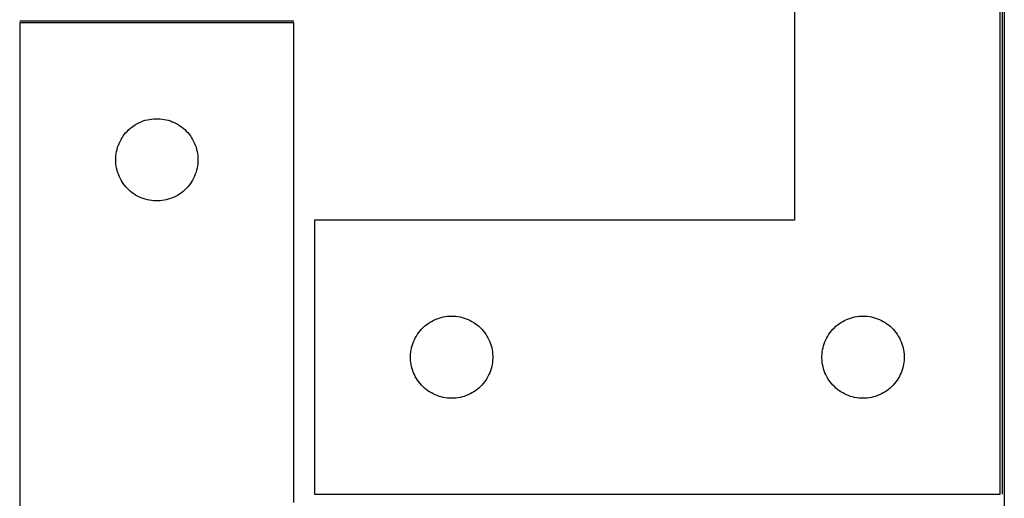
# Model space of a CAD drawing. Header units: millimetres. Extents: x 7 to 1493, y 7 to 2993.
# Tile 9 of 18: x 51 to 410, y 2192 to 2367. Entities that reach past the tile are written whole.
import ezdxf

# ---------------------------------------------------------------- set-up
doc = ezdxf.new("R2010")
doc.units = ezdxf.units.MM
doc.layers.add('COMMON', color=5, linetype='CONTINUOUS', true_color=0x0000ff)
doc.layers.add('CUT', color=7, linetype='CONTINUOUS', true_color=0x000000)

msp = doc.modelspace()

# ---------------------------------------------------------------- linework, layer by layer
at = {"layer": 'COMMON'}
for p, q in [((409.350104, 2466.264461), (409.350104, 2193.588898)), ((51.115937, 2366.349137), (151.115937, 2366.349137))]:
    msp.add_line(p, q, dxfattribs=at)
at = {"layer": 'CUT'}
for p, q in [((333.600104, 2493.588898), (333.600104, 2293.588898)), ((408.600104, 2193.588898), (408.600104, 2493.588898)), ((410.100105, 2466.264461), (410.100105, 2116.264461)), ((151.115937, 2365.599137), (51.115937, 2365.599137)), ((51.115937, 2365.599137), (51.115937, 2115.599137)), ((151.115937, 2190.599137), (151.115937, 2365.599137)), ((96.187801, 2329.766476), (96.923652, 2330.001385)), ((96.923652, 2330.001385), (97.670621, 2330.198103)), ((97.670621, 2330.198103), (98.426726, 2330.356106)), ((98.426726, 2330.356106), (99.189962, 2330.474977)), ((99.189962, 2330.474977), (99.958305, 2330.5544)), ((99.958305, 2330.5544), (100.729718, 2330.594164)), ((100.729718, 2330.594164), (101.502156, 2330.594164)), ((101.502156, 2330.594164), (102.273569, 2330.5544)), ((102.273569, 2330.5544), (103.041912, 2330.474977)), ((103.041912, 2330.474977), (103.805148, 2330.356106)), ((103.805148, 2330.356106), (104.561253, 2330.198103)), ((104.561253, 2330.198103), (105.308221, 2330.001385)), ((105.308221, 2330.001385), (106.044073, 2329.766476)), ((90.373654, 2326.068299), (90.926837, 2326.607418)), ((90.926837, 2326.607418), (91.507039, 2327.117344)), ((91.507039, 2327.117344), (92.112723, 2327.596726)), ((92.112723, 2327.596726), (92.742281, 2328.044292)), ((92.742281, 2328.044292), (93.394045, 2328.458856)), ((93.394045, 2328.458856), (94.066286, 2328.839319)), ((94.066286, 2328.839319), (94.757221, 2329.184671)), ((94.757221, 2329.184671), (95.465019, 2329.493997)), ((95.465019, 2329.493997), (96.187801, 2329.766476)), ((106.044073, 2329.766476), (106.766855, 2329.493997)), ((106.766855, 2329.493997), (107.474653, 2329.184671)), ((107.474653, 2329.184671), (108.165588, 2328.839319)), ((108.165588, 2328.839319), (108.837829, 2328.458856)), ((108.837829, 2328.458856), (109.489593, 2328.044292)), ((109.489593, 2328.044292), (110.119151, 2327.596726)), ((110.119151, 2327.596726), (110.724835, 2327.117344)), ((110.724835, 2327.117344), (111.305037, 2326.607418)), ((111.305037, 2326.607418), (111.85822, 2326.068299)), ((87.698631, 2322.305544), (88.061658, 2322.987358)), ((88.061658, 2322.987358), (88.459304, 2323.64958)), ((88.459304, 2323.64958), (88.890512, 2324.290454)), ((88.890512, 2324.290454), (89.35414, 2324.908279)), ((89.35414, 2324.908279), (89.848958, 2325.501419)), ((89.848958, 2325.501419), (90.373654, 2326.068299)), ((111.85822, 2326.068299), (112.382916, 2325.501419)), ((112.382916, 2325.501419), (112.877734, 2324.908279)), ((112.877734, 2324.908279), (113.341362, 2324.290454)), ((113.341362, 2324.290454), (113.77257, 2323.64958)), ((113.77257, 2323.64958), (114.170216, 2322.987358)), ((114.170216, 2322.987358), (114.533243, 2322.305544)), ((86.433102, 2318.667418), (86.610521, 2319.419204)), ((86.610521, 2319.419204), (86.826406, 2320.16086)), ((86.826406, 2320.16086), (87.080185, 2320.890418)), ((87.080185, 2320.890418), (87.371183, 2321.605946)), ((87.371183, 2321.605946), (87.698631, 2322.305544)), ((114.533243, 2322.305544), (114.860691, 2321.605946)), ((114.860691, 2321.605946), (115.151689, 2320.890418)), ((115.151689, 2320.890418), (115.405468, 2320.16086)), ((115.405468, 2320.16086), (115.621353, 2319.419204)), ((115.621353, 2319.419204), (115.798772, 2318.667418)), ((86.115937, 2315.599137), (86.135826, 2316.371318)), ((86.135826, 2314.826956), (86.115937, 2315.599137)), ((86.135826, 2316.371318), (86.195439, 2317.141452)), ((86.195439, 2317.141452), (86.294619, 2317.907496)), ((86.294619, 2317.907496), (86.433102, 2318.667418)), ((115.798772, 2318.667418), (115.937255, 2317.907496)), ((115.937255, 2317.907496), (116.036435, 2317.141452)), ((116.036435, 2317.141452), (116.096048, 2316.371318)), ((116.096048, 2316.371318), (116.115937, 2315.599137)), ((116.115937, 2315.599137), (116.096048, 2314.826956)), ((86.195439, 2314.056822), (86.135826, 2314.826956)), ((86.294619, 2313.290778), (86.195439, 2314.056822)), ((86.433102, 2312.530856), (86.294619, 2313.290778)), ((86.610521, 2311.77907), (86.433102, 2312.530856)), ((115.798772, 2312.530856), (115.621353, 2311.77907)), ((115.937255, 2313.290778), (115.798772, 2312.530856)), ((116.036435, 2314.056822), (115.937255, 2313.290778)), ((116.096048, 2314.826956), (116.036435, 2314.056822)), ((86.826406, 2311.037415), (86.610521, 2311.77907)), ((87.080185, 2310.307856), (86.826406, 2311.037415)), ((87.371183, 2309.592328), (87.080185, 2310.307856)), ((87.698631, 2308.89273), (87.371183, 2309.592328)), ((88.061658, 2308.210916), (87.698631, 2308.89273)), ((114.533243, 2308.89273), (114.170216, 2308.210916)), ((114.860691, 2309.592328), (114.533243, 2308.89273)), ((115.151689, 2310.307856), (114.860691, 2309.592328)), ((115.405468, 2311.037415), (115.151689, 2310.307856)), ((115.621353, 2311.77907), (115.405468, 2311.037415)), ((88.459304, 2307.548694), (88.061658, 2308.210916)), ((88.890512, 2306.907821), (88.459304, 2307.548694)), ((89.35414, 2306.289995), (88.890512, 2306.907821)), ((89.848958, 2305.696855), (89.35414, 2306.289995)), ((90.373654, 2305.129975), (89.848958, 2305.696855)), ((90.926837, 2304.590857), (90.373654, 2305.129975)), ((111.85822, 2305.129975), (111.305037, 2304.590857)), ((112.382916, 2305.696855), (111.85822, 2305.129975)), ((112.877734, 2306.289995), (112.382916, 2305.696855)), ((113.341362, 2306.907821), (112.877734, 2306.289995)), ((113.77257, 2307.548694), (113.341362, 2306.907821)), ((114.170216, 2308.210916), (113.77257, 2307.548694)), ((91.507039, 2304.08093), (90.926837, 2304.590857)), ((92.112723, 2303.601548), (91.507039, 2304.08093)), ((92.742281, 2303.153982), (92.112723, 2303.601548)), ((93.394045, 2302.739418), (92.742281, 2303.153982)), ((94.066286, 2302.358955), (93.394045, 2302.739418)), ((94.757221, 2302.013603), (94.066286, 2302.358955)), ((95.465019, 2301.704278), (94.757221, 2302.013603)), ((96.187801, 2301.431799), (95.465019, 2301.704278)), ((96.923652, 2301.196889), (96.187801, 2301.431799)), ((97.670621, 2301.000171), (96.923652, 2301.196889)), ((105.308221, 2301.196889), (104.561253, 2301.000171)), ((106.044073, 2301.431799), (105.308221, 2301.196889)), ((106.766855, 2301.704278), (106.044073, 2301.431799)), ((107.474653, 2302.013603), (106.766855, 2301.704278)), ((108.165588, 2302.358955), (107.474653, 2302.013603)), ((108.837829, 2302.739418), (108.165588, 2302.358955)), ((109.489593, 2303.153982), (108.837829, 2302.739418)), ((110.119151, 2303.601548), (109.489593, 2303.153982)), ((110.724835, 2304.08093), (110.119151, 2303.601548)), ((111.305037, 2304.590857), (110.724835, 2304.08093)), ((98.426726, 2300.842168), (97.670621, 2301.000171)), ((99.189962, 2300.723297), (98.426726, 2300.842168)), ((99.958305, 2300.643874), (99.189962, 2300.723297)), ((100.729718, 2300.60411), (99.958305, 2300.643874)), ((101.502156, 2300.60411), (100.729718, 2300.60411)), ((102.273569, 2300.643874), (101.502156, 2300.60411)), ((103.041912, 2300.723297), (102.273569, 2300.643874)), ((103.805148, 2300.842168), (103.041912, 2300.723297)), ((104.561253, 2301.000171), (103.805148, 2300.842168)), ((333.600104, 2293.588898), (158.600104, 2293.588898)), ((158.600104, 2293.588898), (158.600104, 2193.588898)), ((204.038381, 2257.878429), (204.780037, 2258.094314)), ((204.780037, 2258.094314), (205.531823, 2258.271733)), ((205.531823, 2258.271733), (206.291745, 2258.410217)), ((206.291745, 2258.410217), (207.057789, 2258.509396)), ((207.057789, 2258.509396), (207.827923, 2258.569009)), ((207.827923, 2258.569009), (208.600104, 2258.588898)), ((208.600104, 2258.588898), (209.372285, 2258.569009)), ((209.372285, 2258.569009), (210.142419, 2258.509396)), ((210.142419, 2258.509396), (210.908463, 2258.410217)), ((210.908463, 2258.410217), (211.668385, 2258.271733)), ((211.668385, 2258.271733), (212.420171, 2258.094314)), ((212.420171, 2258.094314), (213.161826, 2257.878429)), ((354.038381, 2257.878429), (354.780037, 2258.094314)), ((354.780037, 2258.094314), (355.531823, 2258.271733)), ((355.531823, 2258.271733), (356.291745, 2258.410217)), ((356.291745, 2258.410217), (357.057789, 2258.509396)), ((357.057789, 2258.509396), (357.827923, 2258.569009)), ((357.827923, 2258.569009), (358.600104, 2258.588898)), ((358.600104, 2258.588898), (359.372285, 2258.569009)), ((359.372285, 2258.569009), (360.142419, 2258.509396)), ((360.142419, 2258.509396), (360.908463, 2258.410217)), ((360.908463, 2258.410217), (361.668385, 2258.271733)), ((361.668385, 2258.271733), (362.420171, 2258.094314)), ((362.420171, 2258.094314), (363.161826, 2257.878429)), ((198.130942, 2254.331181), (198.697822, 2254.855877)), ((198.697822, 2254.855877), (199.290962, 2255.350695)), ((199.290962, 2255.350695), (199.908787, 2255.814323)), ((199.908787, 2255.814323), (200.549661, 2256.245532)), ((200.549661, 2256.245532), (201.211883, 2256.643177)), ((201.211883, 2256.643177), (201.893697, 2257.006204)), ((201.893697, 2257.006204), (202.593295, 2257.333652)), ((202.593295, 2257.333652), (203.308823, 2257.62465)), ((203.308823, 2257.62465), (204.038381, 2257.878429)), ((213.161826, 2257.878429), (213.891385, 2257.62465)), ((213.891385, 2257.62465), (214.606912, 2257.333652)), ((214.606912, 2257.333652), (215.306511, 2257.006204)), ((215.306511, 2257.006204), (215.988325, 2256.643177)), ((215.988325, 2256.643177), (216.650547, 2256.245532)), ((216.650547, 2256.245532), (217.29142, 2255.814323)), ((217.29142, 2255.814323), (217.909246, 2255.350695)), ((217.909246, 2255.350695), (218.502386, 2254.855877)), ((218.502386, 2254.855877), (219.069266, 2254.331181)), ((348.130942, 2254.331181), (348.697822, 2254.855877)), ((348.697822, 2254.855877), (349.290962, 2255.350695)), ((349.290962, 2255.350695), (349.908787, 2255.814323)), ((349.908787, 2255.814323), (350.549661, 2256.245532)), ((350.549661, 2256.245532), (351.211883, 2256.643177)), ((351.211883, 2256.643177), (351.893697, 2257.006204)), ((351.893697, 2257.006204), (352.593295, 2257.333652)), ((352.593295, 2257.333652), (353.308823, 2257.62465)), ((353.308823, 2257.62465), (354.038381, 2257.878429)), ((363.161826, 2257.878429), (363.891385, 2257.62465)), ((363.891385, 2257.62465), (364.606912, 2257.333652)), ((364.606912, 2257.333652), (365.306511, 2257.006204)), ((365.306511, 2257.006204), (365.988325, 2256.643177)), ((365.988325, 2256.643177), (366.650547, 2256.245532)), ((366.650547, 2256.245532), (367.29142, 2255.814323)), ((367.29142, 2255.814323), (367.909246, 2255.350695)), ((367.909246, 2255.350695), (368.502386, 2254.855877)), ((368.502386, 2254.855877), (369.069266, 2254.331181)), ((195.359922, 2250.638549), (195.740384, 2251.31079)), ((195.740384, 2251.31079), (196.154949, 2251.962554)), ((196.154949, 2251.962554), (196.602515, 2252.592112)), ((196.602515, 2252.592112), (197.081897, 2253.197796)), ((197.081897, 2253.197796), (197.591823, 2253.777998)), ((197.591823, 2253.777998), (198.130942, 2254.331181)), ((219.069266, 2254.331181), (219.608384, 2253.777998)), ((219.608384, 2253.777998), (220.118311, 2253.197796)), ((220.118311, 2253.197796), (220.597693, 2252.592112)), ((220.597693, 2252.592112), (221.045259, 2251.962554)), ((221.045259, 2251.962554), (221.459823, 2251.31079)), ((221.459823, 2251.31079), (221.840286, 2250.638549)), ((345.359922, 2250.638549), (345.740384, 2251.31079)), ((345.740384, 2251.31079), (346.154949, 2251.962554)), ((346.154949, 2251.962554), (346.602515, 2252.592112)), ((346.602515, 2252.592112), (347.081897, 2253.197796)), ((347.081897, 2253.197796), (347.591823, 2253.777998)), ((347.591823, 2253.777998), (348.130942, 2254.331181)), ((369.069266, 2254.331181), (369.608384, 2253.777998)), ((369.608384, 2253.777998), (370.118311, 2253.197796)), ((370.118311, 2253.197796), (370.597693, 2252.592112)), ((370.597693, 2252.592112), (371.045259, 2251.962554)), ((371.045259, 2251.962554), (371.459823, 2251.31079)), ((371.459823, 2251.31079), (371.840286, 2250.638549)), ((194.001138, 2247.034214), (194.197856, 2247.781183)), ((194.197856, 2247.781183), (194.432765, 2248.517034)), ((194.432765, 2248.517034), (194.705244, 2249.239817)), ((194.705244, 2249.239817), (195.01457, 2249.947614)), ((195.01457, 2249.947614), (195.359922, 2250.638549)), ((221.840286, 2250.638549), (222.185638, 2249.947614)), ((222.185638, 2249.947614), (222.494963, 2249.239817)), ((222.494963, 2249.239817), (222.767442, 2248.517034)), ((222.767442, 2248.517034), (223.002352, 2247.781183)), ((223.002352, 2247.781183), (223.199069, 2247.034214)), ((344.001138, 2247.034214), (344.197856, 2247.781183)), ((344.197856, 2247.781183), (344.432765, 2248.517034)), ((344.432765, 2248.517034), (344.705244, 2249.239817)), ((344.705244, 2249.239817), (345.01457, 2249.947614)), ((345.01457, 2249.947614), (345.359922, 2250.638549)), ((371.840286, 2250.638549), (372.185638, 2249.947614)), ((372.185638, 2249.947614), (372.494963, 2249.239817)), ((372.494963, 2249.239817), (372.767442, 2248.517034)), ((372.767442, 2248.517034), (373.002352, 2247.781183)), ((373.002352, 2247.781183), (373.199069, 2247.034214)), ((193.605077, 2243.975117), (193.644841, 2244.74653)), ((193.605077, 2243.202679), (193.605077, 2243.975117)), ((193.644841, 2244.74653), (193.724264, 2245.514873)), ((193.724264, 2245.514873), (193.843135, 2246.278109)), ((193.843135, 2246.278109), (194.001138, 2247.034214)), ((223.199069, 2247.034214), (223.357073, 2246.278109)), ((223.357073, 2246.278109), (223.475944, 2245.514873)), ((223.475944, 2245.514873), (223.555367, 2244.74653)), ((223.555367, 2244.74653), (223.595131, 2243.975117)), ((223.595131, 2243.975117), (223.595131, 2243.202679)), ((343.605077, 2243.975117), (343.644841, 2244.74653)), ((343.605077, 2243.202679), (343.605077, 2243.975117)), ((343.644841, 2244.74653), (343.724264, 2245.514873)), ((343.724264, 2245.514873), (343.843135, 2246.278109)), ((343.843135, 2246.278109), (344.001138, 2247.034214)), ((373.199069, 2247.034214), (373.357073, 2246.278109)), ((373.357073, 2246.278109), (373.475944, 2245.514873)), ((373.475944, 2245.514873), (373.555367, 2244.74653)), ((373.555367, 2244.74653), (373.595131, 2243.975117)), ((373.595131, 2243.975117), (373.595131, 2243.202679)), ((193.644841, 2242.431266), (193.605077, 2243.202679)), ((193.724264, 2241.662923), (193.644841, 2242.431266)), ((193.843135, 2240.899687), (193.724264, 2241.662923)), ((194.001138, 2240.143582), (193.843135, 2240.899687)), ((194.197856, 2239.396614), (194.001138, 2240.143582)), ((223.199069, 2240.143582), (223.002352, 2239.396614)), ((223.357073, 2240.899687), (223.199069, 2240.143582)), ((223.475944, 2241.662923), (223.357073, 2240.899687)), ((223.555367, 2242.431266), (223.475944, 2241.662923)), ((223.595131, 2243.202679), (223.555367, 2242.431266)), ((343.644841, 2242.431266), (343.605077, 2243.202679)), ((343.724264, 2241.662923), (343.644841, 2242.431266)), ((343.843135, 2240.899687), (343.724264, 2241.662923)), ((344.001138, 2240.143582), (343.843135, 2240.899687)), ((344.197856, 2239.396614), (344.001138, 2240.143582)), ((373.199069, 2240.143582), (373.002352, 2239.396614)), ((373.357073, 2240.899687), (373.199069, 2240.143582)), ((373.475944, 2241.662923), (373.357073, 2240.899687)), ((373.555367, 2242.431266), (373.475944, 2241.662923)), ((373.595131, 2243.202679), (373.555367, 2242.431266)), ((194.432765, 2238.660762), (194.197856, 2239.396614)), ((194.705244, 2237.93798), (194.432765, 2238.660762)), ((195.01457, 2237.230182), (194.705244, 2237.93798)), ((195.359922, 2236.539247), (195.01457, 2237.230182)), ((195.740384, 2235.867006), (195.359922, 2236.539247)), ((221.840286, 2236.539247), (221.459823, 2235.867006)), ((222.185638, 2237.230182), (221.840286, 2236.539247)), ((222.494963, 2237.93798), (222.185638, 2237.230182)), ((222.767442, 2238.660762), (222.494963, 2237.93798)), ((223.002352, 2239.396614), (222.767442, 2238.660762)), ((344.432765, 2238.660762), (344.197856, 2239.396614)), ((344.705244, 2237.93798), (344.432765, 2238.660762)), ((345.01457, 2237.230182), (344.705244, 2237.93798)), ((345.359922, 2236.539247), (345.01457, 2237.230182)), ((345.740384, 2235.867006), (345.359922, 2236.539247)), ((371.840286, 2236.539247), (371.459823, 2235.867006)), ((372.185638, 2237.230182), (371.840286, 2236.539247)), ((372.494963, 2237.93798), (372.185638, 2237.230182)), ((372.767442, 2238.660762), (372.494963, 2237.93798)), ((373.002352, 2239.396614), (372.767442, 2238.660762)), ((196.154949, 2235.215242), (195.740384, 2235.867006)), ((196.602515, 2234.585684), (196.154949, 2235.215242)), ((197.081897, 2233.98), (196.602515, 2234.585684)), ((197.591823, 2233.399798), (197.081897, 2233.98)), ((198.130942, 2232.846615), (197.591823, 2233.399798)), ((219.608384, 2233.399798), (219.069266, 2232.846615)), ((220.118311, 2233.98), (219.608384, 2233.399798)), ((220.597693, 2234.585684), (220.118311, 2233.98)), ((221.045259, 2235.215242), (220.597693, 2234.585684)), ((221.459823, 2235.867006), (221.045259, 2235.215242)), ((346.154949, 2235.215242), (345.740384, 2235.867006)), ((346.602515, 2234.585684), (346.154949, 2235.215242)), ((347.081897, 2233.98), (346.602515, 2234.585684)), ((347.591823, 2233.399798), (347.081897, 2233.98)), ((348.130942, 2232.846615), (347.591823, 2233.399798)), ((369.608384, 2233.399798), (369.069266, 2232.846615)), ((370.118311, 2233.98), (369.608384, 2233.399798)), ((370.597693, 2234.585684), (370.118311, 2233.98)), ((371.045259, 2235.215242), (370.597693, 2234.585684)), ((371.459823, 2235.867006), (371.045259, 2235.215242)), ((198.697822, 2232.321919), (198.130942, 2232.846615)), ((199.290962, 2231.827101), (198.697822, 2232.321919)), ((199.908787, 2231.363473), (199.290962, 2231.827101)), ((200.549661, 2230.932265), (199.908787, 2231.363473)), ((201.211883, 2230.534619), (200.549661, 2230.932265)), ((201.893697, 2230.171592), (201.211883, 2230.534619)), ((202.593295, 2229.844145), (201.893697, 2230.171592)), ((203.308823, 2229.553146), (202.593295, 2229.844145)), ((204.038381, 2229.299367), (203.308823, 2229.553146)), ((204.780037, 2229.083482), (204.038381, 2229.299367)), ((213.161826, 2229.299367), (212.420171, 2229.083482)), ((213.891385, 2229.553146), (213.161826, 2229.299367)), ((214.606912, 2229.844145), (213.891385, 2229.553146)), ((215.306511, 2230.171592), (214.606912, 2229.844145)), ((215.988325, 2230.534619), (215.306511, 2230.171592)), ((216.650547, 2230.932265), (215.988325, 2230.534619)), ((217.29142, 2231.363473), (216.650547, 2230.932265)), ((217.909246, 2231.827101), (217.29142, 2231.363473)), ((218.502386, 2232.321919), (217.909246, 2231.827101)), ((219.069266, 2232.846615), (218.502386, 2232.321919)), ((348.697822, 2232.321919), (348.130942, 2232.846615)), ((349.290962, 2231.827101), (348.697822, 2232.321919)), ((349.908787, 2231.363473), (349.290962, 2231.827101)), ((350.549661, 2230.932265), (349.908787, 2231.363473)), ((351.211883, 2230.534619), (350.549661, 2230.932265)), ((351.893697, 2230.171592), (351.211883, 2230.534619)), ((352.593295, 2229.844145), (351.893697, 2230.171592)), ((353.308823, 2229.553146), (352.593295, 2229.844145)), ((354.038381, 2229.299367), (353.308823, 2229.553146)), ((354.780037, 2229.083482), (354.038381, 2229.299367)), ((363.161826, 2229.299367), (362.420171, 2229.083482)), ((363.891385, 2229.553146), (363.161826, 2229.299367)), ((364.606912, 2229.844145), (363.891385, 2229.553146)), ((365.306511, 2230.171592), (364.606912, 2229.844145)), ((365.988325, 2230.534619), (365.306511, 2230.171592)), ((366.650547, 2230.932265), (365.988325, 2230.534619)), ((367.29142, 2231.363473), (366.650547, 2230.932265)), ((367.909246, 2231.827101), (367.29142, 2231.363473)), ((368.502386, 2232.321919), (367.909246, 2231.827101)), ((369.069266, 2232.846615), (368.502386, 2232.321919)), ((205.531823, 2228.906063), (204.780037, 2229.083482)), ((206.291745, 2228.76758), (205.531823, 2228.906063)), ((207.057789, 2228.6684), (206.291745, 2228.76758)), ((207.827923, 2228.608787), (207.057789, 2228.6684)), ((208.600104, 2228.588898), (207.827923, 2228.608787)), ((209.372285, 2228.608787), (208.600104, 2228.588898)), ((210.142419, 2228.6684), (209.372285, 2228.608787)), ((210.908463, 2228.76758), (210.142419, 2228.6684)), ((211.668385, 2228.906063), (210.908463, 2228.76758)), ((212.420171, 2229.083482), (211.668385, 2228.906063)), ((355.531823, 2228.906063), (354.780037, 2229.083482)), ((356.291745, 2228.76758), (355.531823, 2228.906063)), ((357.057789, 2228.6684), (356.291745, 2228.76758)), ((357.827923, 2228.608787), (357.057789, 2228.6684)), ((358.600104, 2228.588898), (357.827923, 2228.608787)), ((359.372285, 2228.608787), (358.600104, 2228.588898)), ((360.142419, 2228.6684), (359.372285, 2228.608787)), ((360.908463, 2228.76758), (360.142419, 2228.6684)), ((361.668385, 2228.906063), (360.908463, 2228.76758)), ((362.420171, 2229.083482), (361.668385, 2228.906063)), ((158.600104, 2193.588898), (408.600104, 2193.588898))]:
    msp.add_line(p, q, dxfattribs=at)

doc.saveas('drawing.dxf')
